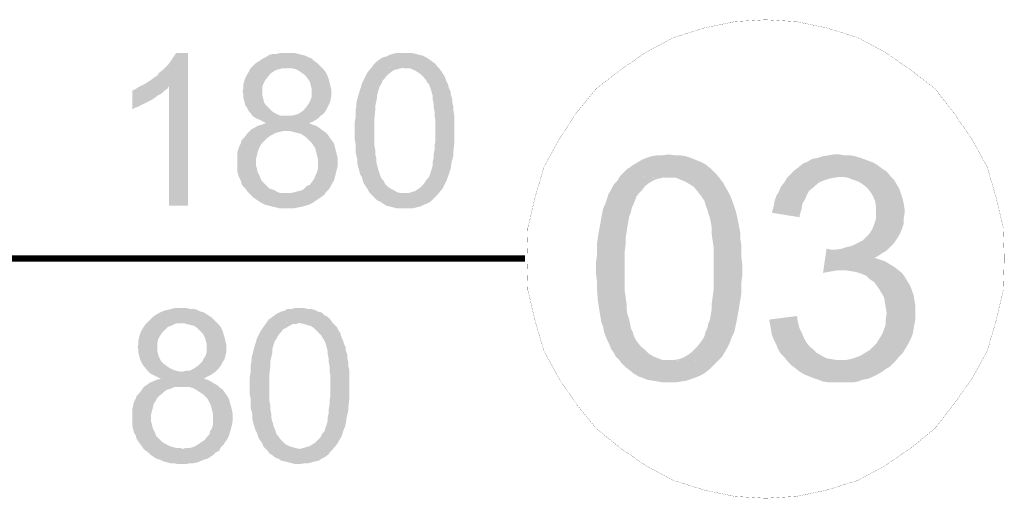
# Model space of a CAD drawing. Header units: millimetres. Extents: x -14047 to 49934, y -21523 to 14989.
# Tile 149 of 256: x 2161 to 2258, y 6062 to 6109. Entities that reach past the tile are written whole.
import ezdxf

# ---------------------------------------------------------------- set-up
doc = ezdxf.new("R2010")
doc.units = ezdxf.units.MM
doc.layers.add('H', color=7, linetype='Continuous')
doc.layers.add('P', color=7, linetype='Continuous')

msp = doc.modelspace()

# ---------------------------------------------------------------- hatches: boundary and pattern name
at = {"layer": 'H', "linetype": 'Continuous'}
for points in [[(2175.97, 6091.213), (2175.97, 6102.942), (2173.325, 6103.027), (2173.675, 6103.207), (2173.94, 6103.382), (2174.205, 6103.557), (2174.56, 6103.822), (2174.825, 6103.997), (2175, 6104.262), (2175.355, 6104.527), (2175.62, 6104.792), (2175.88, 6105.056), (2176.145, 6105.411), (2176.325, 6105.676), (2176.5, 6105.941), (2176.675, 6106.201), (2177.825, 6106.201), (2177.825, 6091.213)], [(2187.608, 6090.948), (2187.168, 6090.948), (2186.818, 6090.948), (2186.464, 6091.038), (2186.114, 6091.123), (2185.759, 6091.213), (2185.404, 6091.298), (2185.054, 6091.478), (2184.789, 6091.653), (2184.524, 6091.828), (2184.259, 6092.008), (2183.994, 6092.268), (2183.729, 6092.533), (2183.554, 6092.798), (2183.289, 6093.063), (2183.114, 6093.328), (2183.024, 6093.683), (2182.849, 6094.033), (2182.759, 6094.298), (2182.674, 6094.653), (2182.674, 6095.093), (2182.674, 6095.443), (2182.674, 6095.888), (2182.674, 6096.328), (2182.759, 6096.678), (2182.849, 6096.943), (2183.024, 6097.298), (2183.114, 6097.647), (2183.379, 6097.912), (2183.644, 6098.267), (2183.819, 6098.442), (2184.084, 6098.707), (2184.434, 6098.882), (2184.699, 6099.062), (2185.054, 6099.147), (2185.494, 6099.327), (2185.144, 6099.502), (2184.789, 6099.677), (2184.434, 6099.852), (2184.174, 6100.032), (2183.994, 6100.297), (2183.819, 6100.472), (2183.644, 6100.822), (2183.464, 6101.087), (2183.379, 6101.442), (2183.289, 6101.792), (2183.289, 6102.147), (2183.199, 6102.412), (2183.289, 6102.767), (2183.289, 6103.117), (2183.379, 6103.472), (2183.464, 6103.737), (2183.644, 6104.087), (2183.819, 6104.352), (2183.994, 6104.707), (2184.259, 6104.966), (2184.434, 6105.146), (2184.699, 6105.321), (2184.964, 6105.496), (2185.229, 6105.676), (2185.584, 6105.851), (2185.849, 6106.026), (2186.199, 6106.116), (2186.554, 6106.116), (2186.903, 6106.201), (2187.348, 6106.201), (2187.523, 6106.201), (2187.963, 6106.201), (2188.318, 6106.201), (2188.668, 6106.116), (2189.023, 6106.026), (2189.373, 6105.941), (2189.728, 6105.761), (2189.993, 6105.676), (2190.258, 6105.411), (2190.523, 6105.231), (2190.698, 6105.056), (2190.963, 6104.792), (2187.608, 6104.707), (2187.168, 6104.707), (2186.818, 6104.617), (2186.464, 6104.527), (2186.199, 6104.352), (2185.934, 6104.177), (2185.584, 6103.737), (2185.404, 6103.472), (2185.229, 6103.117), (2185.144, 6102.852), (2185.144, 6102.502), (2185.144, 6102.057), (2185.229, 6101.707), (2185.319, 6101.352), (2185.494, 6101.087), (2185.759, 6100.822), (2186.114, 6100.472), (2186.374, 6100.297), (2186.728, 6100.117), (2186.993, 6100.032), (2187.433, 6100.032), (2190.873, 6100.032), (2190.608, 6099.767), (2190.343, 6099.592), (2189.993, 6099.412), (2189.728, 6099.327), (2190.078, 6099.147), (2190.433, 6099.062), (2190.698, 6098.882), (2191.048, 6098.617), (2187.523, 6098.532), (2187.168, 6098.532), (2186.818, 6098.442), (2186.464, 6098.357), (2186.114, 6098.177), (2185.849, 6098.002), (2185.584, 6097.827), (2185.404, 6097.647), (2185.144, 6097.387), (2184.964, 6097.123), (2184.789, 6096.768), (2184.699, 6096.503), (2184.614, 6096.153), (2184.524, 6095.798), (2184.524, 6095.533), (2184.524, 6095.183), (2184.614, 6094.828), (2184.699, 6094.473), (2184.879, 6094.123), (2185.054, 6093.683), (2185.319, 6093.418), (2185.584, 6093.153), (2185.849, 6092.888), (2186.374, 6092.713), (2186.638, 6092.533), (2186.993, 6092.448), (2187.433, 6092.448), (2187.608, 6092.448), (2191.228, 6092.268), (2190.873, 6092.008), (2190.608, 6091.828), (2190.343, 6091.653), (2190.078, 6091.478), (2189.728, 6091.298), (2189.108, 6091.123), (2188.668, 6091.038), (2188.318, 6090.948), (2187.963, 6090.948)], [(2202.426, 6092.358), (2199.162, 6092.448), (2199.517, 6092.448), (2199.782, 6092.533), (2200.132, 6092.623), (2200.397, 6092.798), (2200.662, 6092.978), (2200.927, 6093.243), (2201.192, 6093.593), (2201.367, 6093.858), (2201.541, 6094.033), (2201.631, 6094.298), (2201.721, 6094.563), (2201.806, 6094.828), (2201.896, 6095.183), (2201.896, 6095.533), (2201.986, 6095.888), (2201.986, 6096.238), (2202.071, 6096.678), (2202.071, 6097.123), (2202.161, 6097.562), (2202.161, 6098.092), (2202.161, 6098.532), (2202.161, 6099.062), (2202.161, 6099.592), (2202.071, 6100.032), (2202.071, 6100.472), (2201.986, 6100.912), (2201.986, 6101.267), (2201.896, 6101.617), (2201.896, 6101.972), (2201.806, 6102.322), (2201.721, 6102.587), (2201.631, 6102.852), (2201.541, 6103.117), (2201.367, 6103.292), (2201.277, 6103.472), (2201.017, 6103.822), (2200.752, 6104.087), (2200.487, 6104.262), (2200.222, 6104.442), (2199.867, 6104.617), (2199.602, 6104.707), (2199.252, 6104.707), (2195.897, 6104.792), (2196.077, 6105.056), (2196.342, 6105.321), (2196.692, 6105.586), (2196.957, 6105.761), (2197.312, 6105.851), (2197.662, 6106.026), (2197.927, 6106.116), (2198.367, 6106.201), (2198.722, 6106.201), (2199.072, 6106.201), (2199.517, 6106.201), (2199.867, 6106.201), (2200.222, 6106.116), (2200.572, 6106.026), (2200.927, 6105.941), (2201.277, 6105.761), (2201.541, 6105.586), (2201.896, 6105.321), (2202.161, 6105.146), (2202.336, 6104.881), (2202.601, 6104.617), (2202.776, 6104.352), (2202.956, 6104.087), (2203.131, 6103.737), (2203.221, 6103.472), (2203.396, 6103.117), (2203.481, 6102.767), (2203.661, 6102.412), (2203.661, 6102.147), (2203.746, 6101.882), (2203.836, 6101.532), (2203.836, 6101.267), (2203.926, 6100.912), (2203.926, 6100.562), (2204.011, 6100.117), (2204.011, 6099.767), (2204.011, 6099.327), (2204.011, 6098.882), (2204.011, 6098.092), (2204.011, 6097.737), (2204.011, 6097.298), (2203.926, 6096.503), (2203.926, 6096.153), (2203.836, 6095.798), (2203.746, 6095.443), (2203.661, 6094.828), (2203.571, 6094.563), (2203.481, 6094.298), (2203.221, 6093.593), (2203.041, 6093.243), (2202.866, 6092.888)], [(2187.608, 6100.032), (2187.963, 6100.032), (2188.318, 6100.117), (2188.668, 6100.207), (2188.933, 6100.382), (2189.198, 6100.562), (2189.548, 6101.002), (2189.728, 6101.267), (2189.903, 6101.617), (2189.993, 6101.882), (2189.993, 6102.322), (2189.993, 6102.677), (2189.903, 6103.027), (2189.813, 6103.382), (2189.638, 6103.647), (2189.373, 6103.997), (2189.023, 6104.262), (2188.758, 6104.442), (2188.403, 6104.617), (2188.053, 6104.707), (2187.698, 6104.707), (2190.963, 6104.792), (2191.228, 6104.527), (2191.403, 6104.262), (2191.578, 6103.912), (2191.668, 6103.647), (2191.753, 6103.292), (2191.843, 6102.942), (2191.933, 6102.587), (2191.933, 6102.322), (2191.933, 6101.972), (2191.843, 6101.532), (2191.753, 6101.267), (2191.578, 6100.912), (2191.403, 6100.562), (2191.138, 6100.207), (2190.873, 6100.032)], [(2199.162, 6090.948), (2198.722, 6090.948), (2198.367, 6090.948), (2198.017, 6091.038), (2197.662, 6091.123), (2197.312, 6091.213), (2197.047, 6091.388), (2196.782, 6091.563), (2196.427, 6091.743), (2196.162, 6092.008), (2195.987, 6092.183), (2195.722, 6092.448), (2195.547, 6092.713), (2195.457, 6092.888), (2195.282, 6093.153), (2195.107, 6093.418), (2195.017, 6093.683), (2194.927, 6094.033), (2194.752, 6094.298), (2194.577, 6095.003), (2194.487, 6095.358), (2194.487, 6095.708), (2194.312, 6096.503), (2194.312, 6097.298), (2194.222, 6097.737), (2194.222, 6098.267), (2194.222, 6098.532), (2194.222, 6098.972), (2194.222, 6099.412), (2194.312, 6099.852), (2194.312, 6100.647), (2194.402, 6101.002), (2194.402, 6101.352), (2194.487, 6101.707), (2194.667, 6102.322), (2194.752, 6102.587), (2194.842, 6102.852), (2194.927, 6103.207), (2195.107, 6103.557), (2195.282, 6103.912), (2195.457, 6104.262), (2195.897, 6104.792), (2199.072, 6104.707), (2198.722, 6104.707), (2198.457, 6104.617), (2198.102, 6104.527), (2197.842, 6104.352), (2197.487, 6104.087), (2197.312, 6103.912), (2197.132, 6103.647), (2196.957, 6103.472), (2196.872, 6103.207), (2196.692, 6102.942), (2196.517, 6102.412), (2196.427, 6102.057), (2196.427, 6101.792), (2196.342, 6101.442), (2196.252, 6101.002), (2196.252, 6100.647), (2196.162, 6099.767), (2196.162, 6099.327), (2196.162, 6098.092), (2196.162, 6097.562), (2196.162, 6097.123), (2196.252, 6096.678), (2196.252, 6096.238), (2196.342, 6095.888), (2196.342, 6095.533), (2196.427, 6095.183), (2196.517, 6094.828), (2196.607, 6094.563), (2196.692, 6094.298), (2196.782, 6094.033), (2196.872, 6093.858), (2197.047, 6093.683), (2197.222, 6093.328), (2197.487, 6093.063), (2197.752, 6092.888), (2198.102, 6092.713), (2198.367, 6092.533), (2198.722, 6092.448), (2199.072, 6092.448), (2202.426, 6092.358), (2202.161, 6092.093), (2201.986, 6091.918), (2201.631, 6091.563), (2201.277, 6091.388), (2201.017, 6091.298), (2200.662, 6091.123), (2200.307, 6091.038), (2199.957, 6090.948), (2199.602, 6090.948)], [(2172.355, 6100.647), (2172.355, 6102.502), (2172.705, 6102.677), (2172.97, 6102.852), (2173.325, 6103.027), (2175.97, 6102.942), (2175.795, 6102.677), (2175.53, 6102.502), (2175.265, 6102.237), (2174.91, 6102.057), (2174.56, 6101.792), (2174.295, 6101.617), (2173.94, 6101.442), (2173.59, 6101.267), (2173.235, 6101.087), (2172.885, 6100.912), (2172.62, 6100.822)], [(2191.228, 6092.268), (2187.608, 6092.448), (2187.963, 6092.448), (2188.318, 6092.533), (2188.668, 6092.623), (2189.023, 6092.713), (2189.288, 6092.888), (2189.548, 6093.153), (2189.813, 6093.243), (2189.993, 6093.503), (2190.258, 6093.858), (2190.343, 6094.123), (2190.523, 6094.473), (2190.608, 6094.828), (2190.608, 6095.183), (2190.608, 6095.443), (2190.608, 6095.798), (2190.523, 6096.153), (2190.433, 6096.503), (2190.343, 6096.858), (2190.168, 6097.123), (2189.993, 6097.387), (2189.728, 6097.647), (2189.463, 6097.912), (2189.198, 6098.092), (2188.933, 6098.267), (2188.578, 6098.357), (2188.228, 6098.442), (2187.873, 6098.532), (2187.523, 6098.532), (2191.048, 6098.617), (2191.313, 6098.442), (2191.578, 6098.177), (2191.753, 6097.912), (2192.018, 6097.562), (2192.198, 6097.298), (2192.283, 6096.943), (2192.373, 6096.593), (2192.463, 6096.238), (2192.548, 6095.888), (2192.548, 6095.443), (2192.548, 6095.093), (2192.463, 6094.738), (2192.373, 6094.388), (2192.283, 6094.033), (2192.198, 6093.683), (2192.018, 6093.418), (2191.843, 6093.063), (2191.668, 6092.798), (2191.403, 6092.533)], [(2229.938, 6075.955), (2225.178, 6076.045), (2225.618, 6076.045), (2226.148, 6076.135), (2226.588, 6076.31), (2227.028, 6076.575), (2227.383, 6076.84), (2227.823, 6077.28), (2228.173, 6077.72), (2228.438, 6078.075), (2228.618, 6078.425), (2228.703, 6078.78), (2228.878, 6079.13), (2228.968, 6079.57), (2229.143, 6080.015), (2229.233, 6080.545), (2229.323, 6081.07), (2229.323, 6081.6), (2229.408, 6082.22), (2229.498, 6082.924), (2229.498, 6083.539), (2229.498, 6084.334), (2229.498, 6085.744), (2229.498, 6086.449), (2229.498, 6087.154), (2229.408, 6087.774), (2229.323, 6088.389), (2229.323, 6089.009), (2229.233, 6089.539), (2229.143, 6089.978), (2228.968, 6090.508), (2228.878, 6090.858), (2228.703, 6091.298), (2228.618, 6091.653), (2228.438, 6091.918), (2228.263, 6092.183), (2227.908, 6092.623), (2227.558, 6093.063), (2227.118, 6093.328), (2226.673, 6093.593), (2226.233, 6093.768), (2225.793, 6093.948), (2225.263, 6093.948), (2220.324, 6094.123), (2220.679, 6094.473), (2221.034, 6094.828), (2221.209, 6094.918), (2221.559, 6095.183), (2222.004, 6095.443), (2222.444, 6095.708), (2222.884, 6095.888), (2223.414, 6096.063), (2223.943, 6096.153), (2224.468, 6096.153), (2225.088, 6096.238), (2225.703, 6096.153), (2226.233, 6096.153), (2226.763, 6096.063), (2227.293, 6095.888), (2227.733, 6095.708), (2228.173, 6095.533), (2228.703, 6095.268), (2229.143, 6094.918), (2229.498, 6094.563), (2229.848, 6094.213), (2230.203, 6093.768), (2230.468, 6093.418), (2230.643, 6093.063), (2230.908, 6092.623), (2231.173, 6092.093), (2231.347, 6091.653), (2231.527, 6091.123), (2231.702, 6090.593), (2231.792, 6090.243), (2231.967, 6089.359), (2232.052, 6088.919), (2232.142, 6088.389), (2232.142, 6087.864), (2232.232, 6087.334), (2232.232, 6086.714), (2232.232, 6086.184), (2232.317, 6085.479), (2232.317, 6084.334), (2232.232, 6083.719), (2232.232, 6083.099), (2232.232, 6082.569), (2232.142, 6082.04), (2231.967, 6080.985), (2231.877, 6080.455), (2231.792, 6080.015), (2231.702, 6079.57), (2231.612, 6079.13), (2231.527, 6078.78), (2231.262, 6078.25), (2231.083, 6077.72), (2230.818, 6077.19), (2230.558, 6076.75), (2230.293, 6076.31)], [(2237.962, 6090.068), (2235.227, 6090.508), (2235.407, 6091.123), (2235.492, 6091.653), (2235.672, 6092.183), (2235.937, 6092.623), (2236.112, 6093.063), (2236.462, 6093.503), (2236.727, 6093.948), (2237.082, 6094.298), (2237.432, 6094.653), (2237.877, 6095.003), (2238.317, 6095.358), (2238.756, 6095.533), (2239.196, 6095.798), (2239.726, 6095.888), (2240.256, 6096.063), (2240.786, 6096.153), (2241.316, 6096.238), (2241.841, 6096.238), (2242.371, 6096.153), (2242.901, 6096.153), (2243.431, 6096.063), (2243.961, 6095.888), (2244.491, 6095.708), (2244.931, 6095.533), (2245.196, 6095.443), (2245.636, 6095.183), (2246.076, 6094.828), (2246.515, 6094.563), (2246.87, 6094.123), (2241.931, 6094.033), (2241.316, 6093.948), (2240.871, 6093.858), (2240.341, 6093.683), (2239.901, 6093.503), (2239.461, 6093.153), (2239.286, 6092.978), (2238.931, 6092.713), (2238.666, 6092.268), (2238.492, 6091.828), (2238.227, 6091.388), (2238.142, 6090.858), (2237.962, 6090.243)], [(2225.178, 6073.841), (2224.558, 6073.841), (2224.028, 6073.931), (2223.499, 6074.016), (2222.974, 6074.106), (2222.529, 6074.281), (2222.089, 6074.456), (2221.649, 6074.721), (2221.209, 6075.075), (2220.854, 6075.34), (2220.504, 6075.69), (2220.149, 6076.135), (2219.884, 6076.395), (2219.709, 6076.75), (2219.444, 6077.105), (2219.269, 6077.545), (2219.094, 6077.895), (2218.914, 6078.34), (2218.739, 6078.78), (2218.649, 6079.31), (2218.474, 6079.75), (2218.384, 6080.28), (2218.209, 6081.335), (2218.119, 6081.955), (2218.034, 6083.189), (2218.034, 6083.804), (2217.944, 6084.509), (2217.944, 6085.659), (2218.034, 6086.274), (2218.034, 6086.894), (2218.034, 6087.419), (2218.119, 6088.039), (2218.209, 6088.569), (2218.299, 6089.094), (2218.384, 6089.539), (2218.474, 6090.068), (2218.564, 6090.508), (2218.649, 6090.948), (2218.829, 6091.298), (2219.004, 6091.828), (2219.179, 6092.358), (2219.444, 6092.798), (2219.709, 6093.328), (2220.064, 6093.683), (2220.324, 6094.123), (2225.088, 6093.948), (2224.558, 6093.948), (2224.028, 6093.858), (2223.589, 6093.683), (2223.149, 6093.418), (2222.794, 6093.153), (2222.444, 6092.713), (2222.179, 6092.448), (2221.914, 6092.093), (2221.824, 6091.828), (2221.649, 6091.388), (2221.474, 6091.038), (2221.384, 6090.593), (2221.209, 6090.153), (2221.119, 6089.624), (2221.034, 6089.184), (2220.944, 6088.569), (2220.854, 6088.039), (2220.854, 6087.419), (2220.769, 6086.714), (2220.769, 6086.009), (2220.769, 6085.304), (2220.769, 6084.244), (2220.769, 6083.539), (2220.769, 6082.834), (2220.854, 6082.22), (2220.944, 6081.6), (2220.944, 6081.07), (2221.034, 6080.545), (2221.209, 6080.015), (2221.294, 6079.57), (2221.384, 6079.13), (2221.559, 6078.78), (2221.649, 6078.425), (2221.824, 6078.075), (2222.004, 6077.81), (2222.354, 6077.37), (2222.794, 6077.015), (2223.149, 6076.66), (2223.589, 6076.395), (2224.028, 6076.22), (2224.468, 6076.045), (2224.998, 6076.045), (2229.938, 6075.955), (2229.588, 6075.605), (2229.233, 6075.25), (2228.703, 6074.811), (2228.263, 6074.546), (2227.823, 6074.371), (2227.383, 6074.196), (2226.853, 6074.016), (2226.323, 6073.931), (2225.793, 6073.841), (2225.263, 6073.841)], [(2246.515, 6086.804), (2241.051, 6086.894), (2241.576, 6086.894), (2242.106, 6086.979), (2242.636, 6087.154), (2243.076, 6087.244), (2243.606, 6087.509), (2244.136, 6087.774), (2244.491, 6088.124), (2244.841, 6088.479), (2245.106, 6088.919), (2245.281, 6089.359), (2245.461, 6089.889), (2245.461, 6090.418), (2245.461, 6090.593), (2245.461, 6091.123), (2245.371, 6091.653), (2245.196, 6092.093), (2244.931, 6092.533), (2244.576, 6092.978), (2244.136, 6093.328), (2243.696, 6093.593), (2243.166, 6093.768), (2242.726, 6093.948), (2242.196, 6094.033), (2241.931, 6094.033), (2246.87, 6094.123), (2247.22, 6093.768), (2247.485, 6093.328), (2247.75, 6092.888), (2247.925, 6092.358), (2248.105, 6091.828), (2248.19, 6091.388), (2248.28, 6090.858), (2248.28, 6090.508), (2248.19, 6089.978), (2248.19, 6089.449), (2248.015, 6088.919), (2247.84, 6088.479), (2247.575, 6088.039), (2247.22, 6087.509), (2246.87, 6087.154)], [(2240.256, 6084.599), (2240.606, 6086.979), (2241.051, 6086.894), (2246.515, 6086.804), (2246.076, 6086.539), (2245.546, 6086.184), (2245.281, 6086.099), (2245.811, 6085.919), (2246.34, 6085.744), (2246.78, 6085.479), (2247.22, 6085.214), (2247.575, 6084.949), (2242.196, 6084.864), (2241.756, 6084.864), (2241.226, 6084.774), (2240.696, 6084.689)], [(2247.4, 6075.955), (2241.931, 6076.045), (2242.546, 6076.045), (2242.991, 6076.135), (2243.516, 6076.31), (2243.961, 6076.485), (2244.401, 6076.75), (2244.841, 6077.015), (2245.196, 6077.37), (2245.546, 6077.72), (2245.811, 6078.16), (2246.076, 6078.6), (2246.25, 6079.045), (2246.43, 6079.57), (2246.43, 6080.1), (2246.515, 6080.63), (2246.43, 6081.16), (2246.34, 6081.69), (2246.25, 6082.22), (2245.986, 6082.659), (2245.721, 6083.099), (2245.461, 6083.454), (2245.281, 6083.719), (2244.841, 6083.979), (2244.491, 6084.334), (2244.046, 6084.509), (2243.516, 6084.689), (2242.991, 6084.774), (2242.461, 6084.864), (2242.196, 6084.864), (2247.575, 6084.949), (2248.015, 6084.599), (2248.28, 6084.244), (2248.545, 6083.804), (2248.81, 6083.364), (2248.985, 6082.924), (2249.16, 6082.395), (2249.25, 6081.865), (2249.34, 6081.335), (2249.34, 6080.805), (2249.34, 6080.1), (2249.25, 6079.57), (2249.16, 6079.13), (2249.075, 6078.6), (2248.895, 6078.16), (2248.635, 6077.63), (2248.37, 6077.19), (2248.105, 6076.75), (2247.75, 6076.395)], [(2177.295, 6065.817), (2176.85, 6065.817), (2176.5, 6065.902), (2176.145, 6065.902), (2175.795, 6065.992), (2175.44, 6066.082), (2175.09, 6066.257), (2174.735, 6066.347), (2174.47, 6066.522), (2174.205, 6066.697), (2173.94, 6066.962), (2173.675, 6067.137), (2173.415, 6067.402), (2173.235, 6067.666), (2172.97, 6068.021), (2172.795, 6068.286), (2172.705, 6068.636), (2172.53, 6068.901), (2172.445, 6069.256), (2172.355, 6069.606), (2172.355, 6069.961), (2172.355, 6070.311), (2172.355, 6070.841), (2172.355, 6071.196), (2172.445, 6071.546), (2172.53, 6071.901), (2172.705, 6072.251), (2172.795, 6072.516), (2173.06, 6072.781), (2173.325, 6073.136), (2173.5, 6073.401), (2173.765, 6073.576), (2174.12, 6073.841), (2174.385, 6073.931), (2174.735, 6074.106), (2175.175, 6074.196), (2174.825, 6074.371), (2174.47, 6074.546), (2174.12, 6074.721), (2173.855, 6074.986), (2173.675, 6075.25), (2173.5, 6075.425), (2173.325, 6075.69), (2173.15, 6076.045), (2173.06, 6076.395), (2172.97, 6076.75), (2172.97, 6077.105), (2172.885, 6077.28), (2172.97, 6077.63), (2172.97, 6077.985), (2173.06, 6078.34), (2173.15, 6078.69), (2173.325, 6079.045), (2173.5, 6079.31), (2173.675, 6079.57), (2173.94, 6079.835), (2174.12, 6080.015), (2174.385, 6080.28), (2174.65, 6080.455), (2174.91, 6080.63), (2175.265, 6080.805), (2175.53, 6080.895), (2175.88, 6080.985), (2176.235, 6081.07), (2176.59, 6081.16), (2177.03, 6081.16), (2177.205, 6081.16), (2177.645, 6081.16), (2178, 6081.07), (2178.35, 6081.07), (2178.705, 6080.985), (2179.055, 6080.805), (2179.409, 6080.72), (2179.674, 6080.545), (2179.939, 6080.365), (2180.204, 6080.19), (2180.379, 6080.015), (2180.644, 6079.75), (2177.295, 6079.66), (2176.85, 6079.66), (2176.5, 6079.57), (2176.145, 6079.395), (2175.88, 6079.31), (2175.62, 6079.045), (2175.265, 6078.69), (2175.09, 6078.425), (2174.91, 6078.075), (2174.825, 6077.72), (2174.825, 6077.37), (2174.825, 6076.925), (2174.91, 6076.575), (2175, 6076.31), (2175.175, 6075.955), (2175.44, 6075.69), (2175.795, 6075.425), (2176.06, 6075.25), (2176.41, 6075.075), (2176.675, 6074.986), (2177.115, 6074.901), (2180.554, 6074.901), (2180.289, 6074.721), (2180.024, 6074.546), (2179.674, 6074.371), (2179.409, 6074.196), (2179.764, 6074.106), (2180.114, 6073.931), (2180.379, 6073.751), (2180.734, 6073.576), (2177.205, 6073.401), (2176.85, 6073.401), (2176.5, 6073.401), (2176.145, 6073.221), (2175.795, 6073.136), (2175.53, 6072.961), (2175.265, 6072.696), (2175.09, 6072.606), (2174.825, 6072.341), (2174.65, 6071.991), (2174.47, 6071.726), (2174.385, 6071.371), (2174.295, 6071.021), (2174.205, 6070.666), (2174.205, 6070.401), (2174.205, 6070.046), (2174.295, 6069.696), (2174.385, 6069.341), (2174.56, 6068.991), (2174.735, 6068.551), (2175, 6068.286), (2175.265, 6068.021), (2175.53, 6067.846), (2176.06, 6067.582), (2176.325, 6067.492), (2176.675, 6067.402), (2177.115, 6067.402), (2177.295, 6067.317), (2180.909, 6067.137), (2180.554, 6066.962), (2180.289, 6066.697), (2180.024, 6066.522), (2179.764, 6066.347), (2179.409, 6066.257), (2178.795, 6065.992), (2178.35, 6065.902), (2178, 6065.902), (2177.645, 6065.817)], [(2192.108, 6067.317), (2188.843, 6067.317), (2189.198, 6067.402), (2189.463, 6067.492), (2189.813, 6067.582), (2190.078, 6067.756), (2190.343, 6067.931), (2190.608, 6068.196), (2190.873, 6068.461), (2191.048, 6068.816), (2191.228, 6068.991), (2191.313, 6069.256), (2191.403, 6069.521), (2191.493, 6069.786), (2191.578, 6070.136), (2191.578, 6070.401), (2191.668, 6070.841), (2191.668, 6071.196), (2191.753, 6071.636), (2191.753, 6072.076), (2191.843, 6072.516), (2191.843, 6073.046), (2191.843, 6073.486), (2191.843, 6074.016), (2191.843, 6074.546), (2191.753, 6074.986), (2191.753, 6075.425), (2191.668, 6075.87), (2191.668, 6076.22), (2191.578, 6076.575), (2191.578, 6076.925), (2191.493, 6077.19), (2191.403, 6077.545), (2191.313, 6077.81), (2191.228, 6077.985), (2191.048, 6078.25), (2190.963, 6078.425), (2190.698, 6078.69), (2190.433, 6078.955), (2190.168, 6079.22), (2189.903, 6079.395), (2189.548, 6079.485), (2189.288, 6079.57), (2188.933, 6079.66), (2185.584, 6079.75), (2185.759, 6080.015), (2186.024, 6080.19), (2186.374, 6080.455), (2186.638, 6080.63), (2186.993, 6080.805), (2187.348, 6080.895), (2187.608, 6081.07), (2188.053, 6081.07), (2188.403, 6081.16), (2188.758, 6081.16), (2189.198, 6081.16), (2189.548, 6081.07), (2189.903, 6081.07), (2190.258, 6080.985), (2190.608, 6080.805), (2190.963, 6080.72), (2191.228, 6080.455), (2191.578, 6080.28), (2191.843, 6080.015), (2192.018, 6079.75), (2192.283, 6079.485), (2192.463, 6079.31), (2192.638, 6078.955), (2192.813, 6078.69), (2192.903, 6078.34), (2193.078, 6077.985), (2193.168, 6077.63), (2193.343, 6077.28), (2193.343, 6077.015), (2193.433, 6076.75), (2193.518, 6076.485), (2193.518, 6076.135), (2193.608, 6075.78), (2193.608, 6075.425), (2193.698, 6075.075), (2193.698, 6074.721), (2193.698, 6074.281), (2193.698, 6073.841), (2193.698, 6073.046), (2193.698, 6072.606), (2193.698, 6072.251), (2193.608, 6071.461), (2193.608, 6071.106), (2193.518, 6070.756), (2193.433, 6070.401), (2193.343, 6069.786), (2193.253, 6069.431), (2193.168, 6069.256), (2192.903, 6068.461), (2192.723, 6068.196), (2192.548, 6067.846)], [(2177.295, 6074.901), (2177.645, 6074.986), (2178, 6074.986), (2178.35, 6075.165), (2178.615, 6075.34), (2178.88, 6075.515), (2179.234, 6075.87), (2179.409, 6076.22), (2179.584, 6076.485), (2179.674, 6076.84), (2179.674, 6077.19), (2179.674, 6077.63), (2179.584, 6077.985), (2179.499, 6078.25), (2179.319, 6078.6), (2179.055, 6078.865), (2178.705, 6079.22), (2178.44, 6079.395), (2178.085, 6079.485), (2177.735, 6079.57), (2177.38, 6079.66), (2180.644, 6079.75), (2180.909, 6079.485), (2181.084, 6079.22), (2181.259, 6078.865), (2181.349, 6078.515), (2181.439, 6078.25), (2181.524, 6077.895), (2181.614, 6077.545), (2181.614, 6077.28), (2181.614, 6076.84), (2181.524, 6076.485), (2181.439, 6076.135), (2181.259, 6075.87), (2181.084, 6075.515), (2180.819, 6075.165), (2180.554, 6074.901)], [(2188.843, 6065.817), (2188.403, 6065.817), (2188.053, 6065.902), (2187.698, 6065.992), (2187.348, 6066.082), (2186.993, 6066.167), (2186.728, 6066.347), (2186.464, 6066.432), (2186.114, 6066.697), (2185.849, 6066.872), (2185.669, 6067.137), (2185.404, 6067.402), (2185.229, 6067.582), (2185.144, 6067.846), (2184.964, 6068.106), (2184.789, 6068.371), (2184.699, 6068.636), (2184.614, 6068.901), (2184.434, 6069.256), (2184.259, 6069.871), (2184.174, 6070.226), (2184.174, 6070.666), (2183.994, 6071.371), (2183.994, 6072.251), (2183.909, 6072.696), (2183.909, 6073.136), (2183.909, 6073.486), (2183.909, 6073.931), (2183.909, 6074.371), (2183.994, 6074.811), (2183.994, 6075.515), (2184.084, 6075.955), (2184.084, 6076.31), (2184.174, 6076.575), (2184.349, 6077.28), (2184.434, 6077.545), (2184.524, 6077.81), (2184.614, 6078.16), (2184.789, 6078.515), (2184.964, 6078.865), (2185.144, 6079.13), (2185.584, 6079.75), (2188.758, 6079.66), (2188.403, 6079.57), (2188.138, 6079.57), (2187.788, 6079.395), (2187.523, 6079.22), (2187.168, 6079.045), (2186.993, 6078.78), (2186.818, 6078.6), (2186.638, 6078.34), (2186.554, 6078.16), (2186.374, 6077.895), (2186.199, 6077.37), (2186.114, 6077.015), (2186.114, 6076.66), (2186.024, 6076.31), (2185.934, 6075.955), (2185.934, 6075.515), (2185.849, 6074.636), (2185.849, 6074.196), (2185.849, 6072.961), (2185.849, 6072.516), (2185.849, 6071.991), (2185.934, 6071.546), (2185.934, 6071.196), (2186.024, 6070.756), (2186.024, 6070.401), (2186.114, 6070.046), (2186.199, 6069.786), (2186.289, 6069.431), (2186.374, 6069.256), (2186.464, 6068.991), (2186.554, 6068.726), (2186.728, 6068.551), (2186.903, 6068.286), (2187.168, 6068.021), (2187.433, 6067.756), (2187.788, 6067.582), (2188.053, 6067.492), (2188.403, 6067.402), (2188.758, 6067.317), (2192.108, 6067.317), (2191.843, 6067.052), (2191.668, 6066.787), (2191.313, 6066.522), (2190.963, 6066.347), (2190.698, 6066.167), (2190.343, 6066.082), (2189.993, 6065.992), (2189.638, 6065.902), (2189.288, 6065.902)], [(2241.931, 6073.841), (2241.401, 6073.841), (2240.871, 6073.841), (2240.256, 6073.931), (2239.816, 6074.106), (2239.286, 6074.281), (2238.846, 6074.456), (2238.402, 6074.636), (2237.962, 6074.901), (2237.522, 6075.25), (2237.167, 6075.515), (2236.817, 6075.87), (2236.462, 6076.31), (2236.112, 6076.66), (2235.847, 6077.105), (2235.672, 6077.545), (2235.407, 6078.075), (2235.227, 6078.515), (2235.142, 6079.045), (2235.052, 6079.57), (2234.967, 6080.015), (2237.697, 6080.365), (2237.787, 6079.75), (2237.962, 6079.13), (2238.227, 6078.6), (2238.402, 6078.16), (2238.666, 6077.72), (2238.931, 6077.37), (2239.286, 6077.105), (2239.636, 6076.75), (2240.081, 6076.485), (2240.606, 6076.22), (2241.051, 6076.135), (2241.576, 6076.045), (2241.931, 6076.045), (2247.4, 6075.955), (2247.22, 6075.78), (2246.87, 6075.425), (2246.43, 6075.165), (2246.076, 6074.901), (2245.636, 6074.636), (2245.106, 6074.371), (2244.666, 6074.196), (2244.136, 6074.106), (2243.696, 6073.931), (2243.166, 6073.841), (2242.546, 6073.841), (2242.021, 6073.841)], [(2180.909, 6067.137), (2177.295, 6067.317), (2177.645, 6067.402), (2178, 6067.402), (2178.35, 6067.492), (2178.705, 6067.666), (2178.97, 6067.846), (2179.234, 6068.021), (2179.499, 6068.196), (2179.674, 6068.461), (2179.939, 6068.726), (2180.024, 6069.076), (2180.204, 6069.341), (2180.289, 6069.696), (2180.289, 6070.136), (2180.289, 6070.401), (2180.289, 6070.756), (2180.204, 6071.106), (2180.114, 6071.461), (2180.024, 6071.726), (2179.849, 6072.076), (2179.674, 6072.341), (2179.409, 6072.606), (2179.145, 6072.781), (2178.88, 6072.961), (2178.615, 6073.136), (2178.265, 6073.311), (2177.91, 6073.401), (2177.56, 6073.401), (2177.205, 6073.401), (2180.734, 6073.576), (2180.999, 6073.311), (2181.259, 6073.136), (2181.439, 6072.871), (2181.704, 6072.516), (2181.879, 6072.166), (2181.969, 6071.811), (2182.054, 6071.546), (2182.144, 6071.196), (2182.229, 6070.756), (2182.229, 6070.401), (2182.229, 6070.046), (2182.144, 6069.606), (2182.054, 6069.256), (2181.969, 6068.991), (2181.879, 6068.636), (2181.704, 6068.286), (2181.524, 6068.021), (2181.349, 6067.756), (2181.084, 6067.492)]]:
    msp.add_hatch(color=256, dxfattribs=at).paths.add_polyline_path(points)

# ---------------------------------------------------------------- linework, layer by layer
at = {"layer": 'P'}
for points, const_width in [([(2234.612, 6109.466), (2231.612, 6109.291), (2228.618, 6108.671), (2225.528, 6107.701), (2222.884, 6106.291), (2220.324, 6104.527), (2217.944, 6102.677), (2216.005, 6100.297), (2214.33, 6097.737), (2212.83, 6095.003), (2211.95, 6092.008), (2211.245, 6089.009), (2211.155, 6086.009), (2211.245, 6082.924), (2211.95, 6079.925), (2212.83, 6076.925), (2214.33, 6074.196), (2216.005, 6071.726), (2217.944, 6069.341), (2220.324, 6067.402), (2222.884, 6065.642), (2225.528, 6064.227), (2228.618, 6063.257), (2231.612, 6062.642), (2234.612, 6062.467), (2237.612, 6062.642), (2240.606, 6063.257), (2243.696, 6064.227), (2246.34, 6065.642), (2248.895, 6067.402), (2251.28, 6069.341), (2253.13, 6071.726), (2254.894, 6074.196), (2256.394, 6076.925), (2257.274, 6079.925), (2257.979, 6082.924), (2258.069, 6086.009), (2257.979, 6089.009), (2257.274, 6092.008), (2256.394, 6095.003), (2254.894, 6097.737), (2253.13, 6100.297), (2251.28, 6102.677), (2248.895, 6104.527), (2246.34, 6106.291), (2243.696, 6107.701), (2240.606, 6108.671), (2237.612, 6109.291), (2234.612, 6109.466)], 0.015), ([(2210.98, 6086.009), (2092.196, 6086.009)], 0.635)]:
    msp.add_lwpolyline(points, dxfattribs=dict(at, const_width=const_width))

doc.saveas('drawing.dxf')
